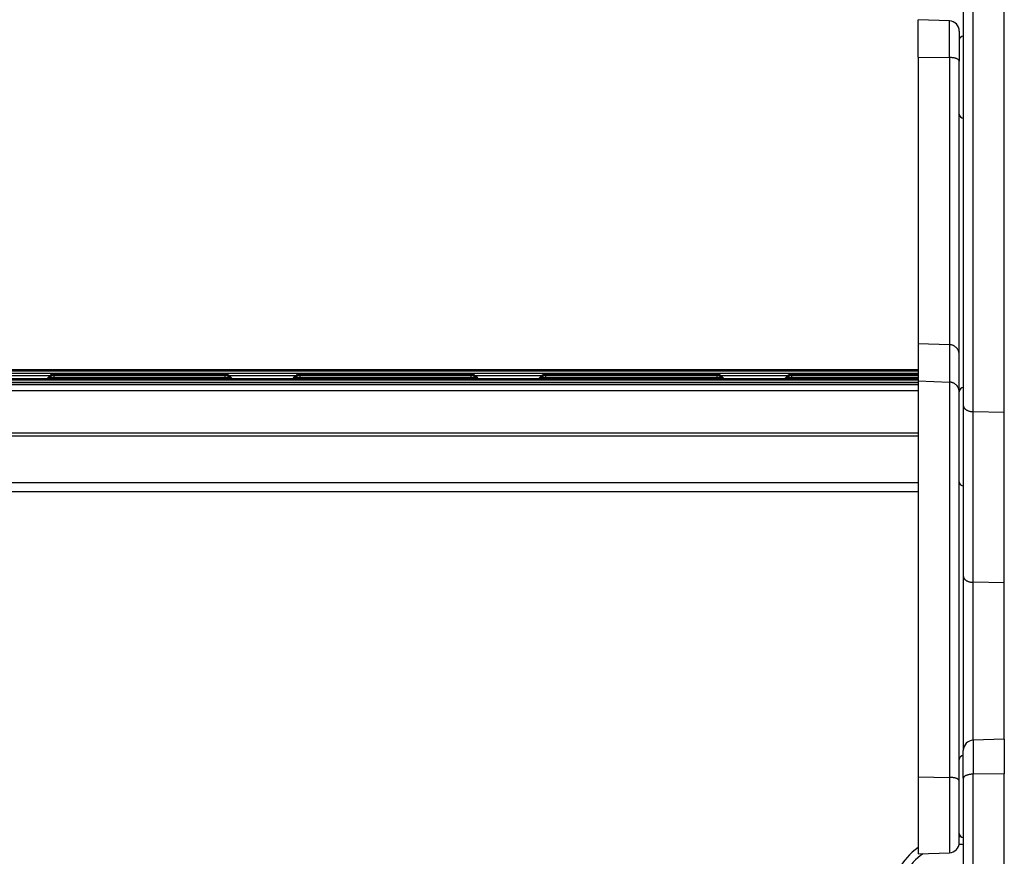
# Model space of a CAD drawing. Header units: inches. Extents: x 53216 to 117387, y -66787 to -22834.
# Tile 112 of 256: x 60622 to 60647, y -30131 to -30110. Entities that reach past the tile are written whole.
import ezdxf

# ---------------------------------------------------------------- set-up
doc = ezdxf.new("R2010")
doc.units = ezdxf.units.IN
doc.header["$MEASUREMENT"] = 0
doc.layers.add('FAKRO LOFT LADDERS', color=7, linetype='Continuous')

msp = doc.modelspace()

# ---------------------------------------------------------------- linework, layer by layer
at = {"layer": 'FAKRO LOFT LADDERS', "color": 7, "linetype": 'Continuous'}
for p, q in [((60645.502, -30105.244), (60645.502, -30119.863)), ((60645.743, -30120.012), (60645.743, -30105.146)), ((60646.502, -30120.028), (60646.502, -30105.135)), ((60644.402, -30111.36), (60644.402, -30110.448)), ((60645.161, -30110.475), (60644.402, -30110.448)), ((60645.161, -30111.369), (60645.161, -30110.475)), ((60645.402, -30110.724), (60645.402, -30111.456)), ((60644.402, -30111.36), (60644.402, -30118.349)), ((60644.402, -30111.36), (60645.161, -30111.369)), ((60645.161, -30111.369), (60645.161, -30118.375)), ((60645.402, -30118.621), (60645.402, -30111.456)), ((60644.402, -30118.349), (60644.402, -30119.263)), ((60644.402, -30118.349), (60645.161, -30118.375)), ((60645.161, -30118.375), (60645.161, -30119.289)), ((60645.402, -30119.535), (60645.402, -30118.621)), ((60644.402, -30118.987), (60606.402, -30118.987)), ((60644.402, -30119.006), (60606.402, -30119.006)), ((60644.402, -30119.025), (60606.402, -30119.025)), ((60606.402, -30119.07), (60644.402, -30119.07)), ((60644.402, -30119.208), (60606.402, -30119.208)), ((60621.585, -30119.131), (60623.218, -30119.131)), ((60623.211, -30119.138), (60623.152, -30119.197)), ((60623.211, -30119.157), (60623.161, -30119.208)), ((60623.211, -30119.176), (60623.18, -30119.208)), ((60623.31, -30119.097), (60623.31, -30119.116)), ((60627.494, -30119.097), (60623.31, -30119.097)), ((60623.31, -30119.116), (60623.31, -30119.135)), ((60627.494, -30119.116), (60623.31, -30119.116)), ((60623.31, -30119.135), (60623.31, -30119.18)), ((60627.494, -30119.135), (60623.31, -30119.135)), ((60623.31, -30119.18), (60623.31, -30119.208)), ((60623.31, -30119.18), (60627.494, -30119.18)), ((60627.494, -30119.116), (60627.494, -30119.097)), ((60627.494, -30119.135), (60627.494, -30119.116)), ((60627.494, -30119.18), (60627.494, -30119.135)), ((60627.494, -30119.208), (60627.494, -30119.18)), ((60627.585, -30119.131), (60629.218, -30119.131)), ((60627.652, -30119.197), (60627.593, -30119.138)), ((60627.643, -30119.208), (60627.593, -30119.157)), ((60627.624, -30119.208), (60627.593, -30119.176)), ((60629.211, -30119.138), (60629.152, -30119.197)), ((60629.211, -30119.157), (60629.161, -30119.208)), ((60629.211, -30119.176), (60629.18, -30119.208)), ((60629.31, -30119.097), (60629.31, -30119.116)), ((60633.494, -30119.097), (60629.31, -30119.097)), ((60629.31, -30119.116), (60629.31, -30119.135)), ((60633.494, -30119.116), (60629.31, -30119.116)), ((60629.31, -30119.135), (60629.31, -30119.18)), ((60633.494, -30119.135), (60629.31, -30119.135)), ((60629.31, -30119.18), (60629.31, -30119.208)), ((60629.31, -30119.18), (60633.494, -30119.18)), ((60633.494, -30119.116), (60633.494, -30119.097)), ((60633.494, -30119.135), (60633.494, -30119.116)), ((60633.494, -30119.18), (60633.494, -30119.135)), ((60633.494, -30119.208), (60633.494, -30119.18)), ((60633.585, -30119.131), (60635.218, -30119.131)), ((60633.652, -30119.197), (60633.593, -30119.138)), ((60633.643, -30119.208), (60633.593, -30119.157)), ((60633.624, -30119.208), (60633.593, -30119.176)), ((60635.211, -30119.138), (60635.152, -30119.197)), ((60635.211, -30119.157), (60635.161, -30119.208)), ((60635.211, -30119.176), (60635.18, -30119.208)), ((60635.31, -30119.097), (60635.31, -30119.116)), ((60639.494, -30119.097), (60635.31, -30119.097)), ((60635.31, -30119.116), (60635.31, -30119.135)), ((60639.494, -30119.116), (60635.31, -30119.116)), ((60635.31, -30119.135), (60635.31, -30119.18)), ((60639.494, -30119.135), (60635.31, -30119.135)), ((60635.31, -30119.18), (60635.31, -30119.208)), ((60635.31, -30119.18), (60639.494, -30119.18)), ((60639.494, -30119.116), (60639.494, -30119.097)), ((60639.494, -30119.135), (60639.494, -30119.116)), ((60639.494, -30119.18), (60639.494, -30119.135)), ((60639.494, -30119.208), (60639.494, -30119.18)), ((60639.585, -30119.131), (60641.218, -30119.131)), ((60639.652, -30119.197), (60639.593, -30119.138)), ((60639.643, -30119.208), (60639.593, -30119.157)), ((60639.624, -30119.208), (60639.593, -30119.176)), ((60641.211, -30119.138), (60641.152, -30119.197)), ((60641.211, -30119.157), (60641.161, -30119.208)), ((60641.211, -30119.176), (60641.18, -30119.208)), ((60641.31, -30119.097), (60641.31, -30119.116)), ((60644.402, -30119.097), (60641.31, -30119.097)), ((60641.31, -30119.116), (60641.31, -30119.135)), ((60644.402, -30119.116), (60641.31, -30119.116)), ((60641.31, -30119.135), (60641.31, -30119.18)), ((60644.402, -30119.135), (60641.31, -30119.135)), ((60641.31, -30119.18), (60641.31, -30119.208)), ((60641.31, -30119.18), (60644.402, -30119.18)), ((60644.402, -30119.227), (60606.402, -30119.227)), ((60644.402, -30119.245), (60606.402, -30119.245)), ((60606.402, -30119.29), (60644.402, -30119.29)), ((60644.402, -30119.351), (60606.402, -30119.351)), ((60606.402, -30119.351), (60644.402, -30119.351)), ((60644.402, -30119.263), (60644.402, -30128.926)), ((60644.402, -30119.263), (60645.161, -30119.289)), ((60645.161, -30119.289), (60645.161, -30128.935)), ((60644.402, -30119.504), (60606.402, -30119.504)), ((60645.402, -30129.02), (60645.402, -30119.535)), ((60645.502, -30119.863), (60645.502, -30124.027)), ((60646.502, -30120.028), (60645.743, -30120.012)), ((60645.743, -30124.176), (60645.743, -30120.012)), ((60646.502, -30124.192), (60646.502, -30120.028)), ((60644.402, -30120.536), (60606.402, -30120.536)), ((60644.402, -30120.611), (60606.402, -30120.611)), ((60644.402, -30121.752), (60606.402, -30121.752)), ((60606.402, -30121.963), (60644.402, -30121.963)), ((60645.502, -30124.027), (60645.502, -30128.278)), ((60646.502, -30124.192), (60645.743, -30124.176)), ((60645.743, -30128.029), (60645.743, -30124.176)), ((60646.502, -30128.002), (60646.502, -30124.192)), ((60646.502, -30128.002), (60645.743, -30128.029)), ((60645.743, -30128.029), (60645.743, -30128.858)), ((60646.502, -30128.002), (60646.502, -30128.848)), ((60645.502, -30128.957), (60645.502, -30128.278)), ((60644.402, -30128.926), (60644.402, -30130.802)), ((60644.402, -30128.926), (60645.161, -30128.935)), ((60645.161, -30128.935), (60645.161, -30130.776)), ((60645.402, -30130.526), (60645.402, -30129.02)), ((60645.502, -30128.957), (60645.502, -30143.576)), ((60646.502, -30128.848), (60645.743, -30128.858)), ((60645.743, -30143.725), (60645.743, -30128.858)), ((60646.502, -30143.741), (60646.502, -30128.848)), ((60644.402, -30130.802), (60645.161, -30130.776))]:
    msp.add_line(p, q, dxfattribs=at)
for centre, radius, start, end in [((60645.152, -30110.724), 0.25, 0, 88), ((60645.502, -30110.948), 0.1, 90, 180), ((60645.502, -30112.748), 0.1, 180, 270), ((60623.31, -30119.237), 0.14, 90, 134.9587), ((60623.31, -30119.256), 0.14, 90, 134.9587), ((60623.31, -30119.275), 0.14, 90, 134.9587), ((60627.494, -30119.237), 0.14, 45.0413, 90), ((60627.494, -30119.256), 0.14, 45.0413, 90), ((60627.494, -30119.275), 0.14, 45.0413, 90), ((60629.31, -30119.237), 0.14, 90, 134.9587), ((60629.31, -30119.256), 0.14, 90, 134.9587), ((60629.31, -30119.275), 0.14, 90, 134.9587), ((60633.494, -30119.237), 0.14, 45.0413, 90), ((60633.494, -30119.256), 0.14, 45.0413, 90), ((60633.494, -30119.275), 0.14, 45.0413, 90), ((60635.31, -30119.237), 0.14, 90, 134.9587), ((60635.31, -30119.256), 0.14, 90, 134.9587), ((60635.31, -30119.275), 0.14, 90, 134.9587), ((60639.494, -30119.237), 0.14, 45.0413, 90), ((60639.494, -30119.256), 0.14, 45.0413, 90), ((60639.494, -30119.275), 0.14, 45.0413, 90), ((60641.31, -30119.237), 0.14, 90, 134.9587), ((60641.31, -30119.256), 0.14, 90, 134.9587), ((60641.31, -30119.275), 0.14, 90, 134.9587), ((60645.502, -30119.525), 0.1, 90, 180), ((60645.502, -30121.725), 0.1, 180, 270), ((60645.752, -30128.278), 0.25, 92, 180), ((60645.502, -30128.502), 0.1, 90, 180), ((60645.502, -30130.302), 0.1, 180, 270), ((60645.352, -30131.885), 1.5, 86.1686, 88.0898), ((60645.252, -30131.885), 1.5, 124.5181, 180), ((60645.152, -30130.526), 0.25, 272, 0), ((60645.352, -30131.872), 1.3, 83.3742, 87.9917), ((60645.252, -30131.872), 1.3, 124.3041, 180)]:
    msp.add_arc(centre, radius, start, end, dxfattribs=at)
for points, weights in [([(60645.402, -30111.456), (60645.402, -30111.372), (60645.161, -30111.369)], [1, 0.71933980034, 1]), ([(60645.402, -30118.621), (60645.402, -30118.383), (60645.161, -30118.375)], [1, 0.719339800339, 1]), ([(60623.152, -30119.197), (60623.15, -30119.199), (60623.168, -30119.2)], [1, 0.969483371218, 1]), ([(60623.211, -30119.138), (60623.21, -30119.14), (60623.231, -30119.141)], [1, 0.941741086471, 1]), ([(60623.211, -30119.157), (60623.21, -30119.159), (60623.231, -30119.16)], [1, 0.94174108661, 1]), ([(60623.211, -30119.176), (60623.207, -30119.18), (60623.31, -30119.18)], [1, 0.69354811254, 1]), ([(60627.494, -30119.18), (60627.597, -30119.18), (60627.593, -30119.176)], [1, 0.69354811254, 1]), ([(60627.573, -30119.141), (60627.594, -30119.14), (60627.593, -30119.138)], [1, 0.941741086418, 1]), ([(60627.573, -30119.16), (60627.594, -30119.159), (60627.593, -30119.157)], [1, 0.941741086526, 1]), ([(60627.636, -30119.2), (60627.653, -30119.199), (60627.652, -30119.197)], [1, 0.969483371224, 1]), ([(60629.152, -30119.197), (60629.15, -30119.199), (60629.168, -30119.2)], [1, 0.969483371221, 1]), ([(60629.211, -30119.138), (60629.21, -30119.14), (60629.231, -30119.141)], [1, 0.941741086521, 1]), ([(60629.211, -30119.157), (60629.21, -30119.159), (60629.231, -30119.16)], [1, 0.941741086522, 1]), ([(60629.211, -30119.176), (60629.207, -30119.18), (60629.31, -30119.18)], [1, 0.69354811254, 1]), ([(60633.494, -30119.18), (60633.597, -30119.18), (60633.593, -30119.176)], [1, 0.693548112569, 1]), ([(60633.573, -30119.141), (60633.594, -30119.14), (60633.593, -30119.138)], [1, 0.941741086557, 1]), ([(60633.573, -30119.16), (60633.594, -30119.159), (60633.593, -30119.157)], [1, 0.941741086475, 1]), ([(60633.636, -30119.2), (60633.653, -30119.199), (60633.652, -30119.197)], [1, 0.969483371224, 1]), ([(60635.152, -30119.197), (60635.15, -30119.199), (60635.168, -30119.2)], [1, 0.969483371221, 1]), ([(60635.211, -30119.138), (60635.21, -30119.14), (60635.231, -30119.141)], [1, 0.94174108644, 1]), ([(60635.211, -30119.157), (60635.21, -30119.159), (60635.231, -30119.16)], [1, 0.941741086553, 1]), ([(60635.211, -30119.176), (60635.207, -30119.18), (60635.31, -30119.18)], [1, 0.693548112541, 1]), ([(60639.494, -30119.18), (60639.597, -30119.18), (60639.593, -30119.176)], [1, 0.693548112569, 1]), ([(60639.573, -30119.141), (60639.594, -30119.14), (60639.593, -30119.138)], [1, 0.941741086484, 1]), ([(60639.573, -30119.16), (60639.594, -30119.159), (60639.593, -30119.157)], [1, 0.941741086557, 1]), ([(60639.636, -30119.2), (60639.653, -30119.199), (60639.652, -30119.197)], [1, 0.9694833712, 1]), ([(60641.152, -30119.197), (60641.15, -30119.199), (60641.168, -30119.2)], [1, 0.969483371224, 1]), ([(60641.211, -30119.138), (60641.21, -30119.14), (60641.231, -30119.141)], [1, 0.941741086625, 1]), ([(60641.211, -30119.157), (60641.21, -30119.159), (60641.231, -30119.16)], [1, 0.941741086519, 1]), ([(60641.211, -30119.176), (60641.207, -30119.18), (60641.31, -30119.18)], [1, 0.693548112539, 1]), ([(60645.402, -30119.535), (60645.402, -30119.297), (60645.161, -30119.289)], [1, 0.719339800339, 1]), ([(60645.502, -30119.863), (60645.502, -30120.007), (60645.743, -30120.012)], [1, 0.719339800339, 1]), ([(60645.502, -30124.027), (60645.502, -30124.171), (60645.743, -30124.176)], [1, 0.719339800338, 1]), ([(60645.402, -30129.02), (60645.402, -30128.938), (60645.161, -30128.935)], [1, 0.719339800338, 1]), ([(60645.743, -30128.858), (60645.502, -30128.862), (60645.502, -30128.957)], [1, 0.719339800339, 1])]:
    msp.add_rational_spline(points, weights, degree=2, dxfattribs=at)

doc.saveas('drawing.dxf')
